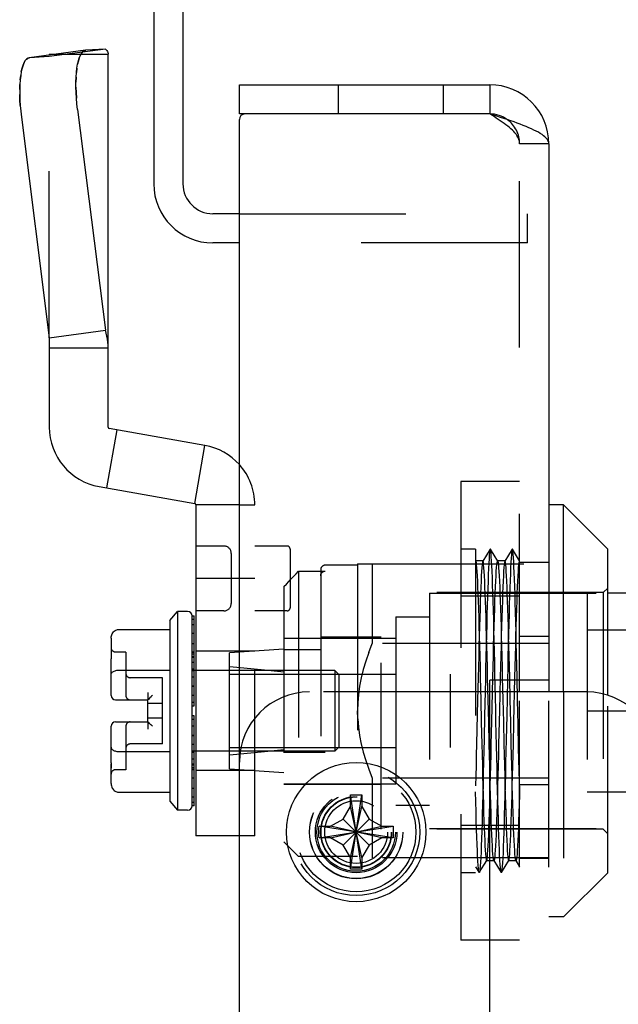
# Model space of a CAD drawing. Header units: inches. Extents: x 0 to 81, y 0 to 52.4.
# Tile 17 of 46: x 2.5 to 4.1, y 36.6 to 39.2. Entities that reach past the tile are written whole.
import ezdxf

# ---------------------------------------------------------------- set-up
doc = ezdxf.new("R2010")
doc.units = ezdxf.units.IN
doc.header["$LTSCALE"] = 4.452381
doc.header["$MEASUREMENT"] = 0
doc.linetypes.add('HIDDEN', pattern=[0.2, 0.1, -0.1])
doc.layers.get('0').update_dxf_attribs({"linetype": 'CONTINUOUS'})
doc.layers.add('02___PRT_ALL_AXES', color=7, linetype='CONTINUOUS')
doc.layers.add('DEFAULT_2', color=8, linetype='HIDDEN')

msp = doc.modelspace()

# ---------------------------------------------------------------- linework, layer by layer
at = {"color": 7, "linetype": 'Continuous'}
for p, q in [((2.8227, 39.7029), (2.8227, 38.7514)), ((3.0517, 38.9386), (3.0517, 39.0166)), ((3.7217, 39.0166), (3.7217, 38.9386)), ((3.0667, 38.9386), (3.0517, 38.9386)), ((3.0517, 38.5934), (2.9807, 38.5934)), ((3.9191, 37.8922), (3.8797, 37.8922)), ((3.9191, 37.3916), (3.9191, 37.8922)), ((4.0372, 37.7741), (3.9191, 37.8922)), ((4.0372, 37.3827), (4.0372, 37.7741)), ((4.1767, 37.656), (4.0372, 37.656)), ((2.8661, 37.5826), (2.8858, 37.6068)), ((2.8858, 37.6068), (2.8858, 37.0753)), ((2.9134, 37.6068), (2.8858, 37.6068)), ((2.8661, 37.5826), (2.8661, 37.0994)), ((2.9252, 37.0871), (2.9252, 37.5949)), ((2.9252, 37.5949), (2.9311, 37.5949)), ((2.9311, 37.594), (2.9252, 37.594)), ((2.9252, 37.5863), (2.9311, 37.5863)), ((2.9311, 37.4076), (2.9311, 37.5949)), ((2.7283, 37.5585), (2.8661, 37.5585)), ((2.9311, 37.5712), (2.9252, 37.5712)), ((2.7086, 37.5358), (2.7086, 37.4941)), ((2.9252, 37.549), (2.9311, 37.549)), ((2.9311, 37.5206), (2.9252, 37.5206)), ((2.7086, 37.4941), (2.7086, 37.4906)), ((2.7086, 37.4906), (2.7087, 37.4854)), ((2.7087, 37.4881), (2.7086, 37.48)), ((2.7086, 37.3823), (2.7086, 37.48)), ((2.9252, 37.4867), (2.9311, 37.4867)), ((2.7283, 37.4498), (2.8661, 37.4498)), ((2.9311, 37.4483), (2.9252, 37.4483)), ((2.9356, 37.4493), (2.9311, 37.4493)), ((3.8017, 37.3916), (3.8017, 37.4228)), ((2.9252, 37.4076), (2.9311, 37.4076)), ((2.9252, 37.4067), (2.9311, 37.4067)), ((2.9311, 37.3547), (2.9311, 37.4067)), ((2.7204, 37.3705), (2.8071, 37.3705)), ((2.8071, 37.3115), (2.8071, 37.3705)), ((2.8126, 37.376), (2.8112, 37.3747)), ((3.9807, 37.3916), (3.7217, 37.3916)), ((2.9311, 37.3631), (2.9252, 37.3631)), ((2.9252, 37.3547), (2.9311, 37.3547)), ((2.9311, 37.3273), (2.9252, 37.3273)), ((2.9252, 37.3189), (2.9311, 37.3189)), ((2.9311, 37.2753), (2.9311, 37.3273)), ((2.7086, 37.202), (2.7086, 37.2997)), ((2.7204, 37.3115), (2.8071, 37.3115)), ((2.9311, 37.2753), (2.9252, 37.2753)), ((2.9311, 37.2745), (2.9252, 37.2745)), ((2.9311, 37.0871), (2.9311, 37.2745)), ((2.7283, 37.2322), (2.8661, 37.2322)), ((2.9252, 37.2337), (2.9311, 37.2337)), ((2.9356, 37.2327), (2.9311, 37.2327)), ((2.7086, 37.202), (2.7087, 37.1965)), ((2.7086, 37.1462), (2.7086, 37.1879)), ((2.9311, 37.1954), (2.9252, 37.1954)), ((2.9252, 37.1614), (2.9311, 37.1614)), ((2.9311, 37.133), (2.9252, 37.133)), ((2.7283, 37.1235), (2.8661, 37.1235)), ((2.9252, 37.1109), (2.9311, 37.1109)), ((3.3487, 37.1148), (3.3488, 37.1158)), ((3.3487, 37.0851), (3.3487, 37.1148)), ((3.3488, 36.9173), (3.3797, 37.1158)), ((3.3797, 36.9173), (3.3488, 37.1158)), ((3.3797, 37.1158), (3.3797, 37.1148)), ((3.3797, 37.1148), (3.3797, 37.0851)), ((2.8661, 37.0994), (2.8858, 37.0753)), ((2.9311, 37.0957), (2.9252, 37.0957)), ((2.9252, 37.088), (2.9311, 37.088)), ((2.9311, 37.0871), (2.9252, 37.0871)), ((3.3293, 37.0515), (3.3487, 37.0851)), ((3.3487, 36.9481), (3.3797, 37.0851)), ((3.3797, 36.9481), (3.3487, 37.0851)), ((3.3797, 37.0851), (3.3991, 37.0515)), ((2.9134, 37.0753), (2.8858, 37.0753)), ((3.2957, 37.0321), (3.3293, 37.0515)), ((3.3293, 36.9817), (3.3991, 37.0515)), ((3.3991, 36.9817), (3.3293, 37.0515)), ((3.3991, 37.0515), (3.4327, 37.0321)), ((3.265, 37.032), (3.266, 37.0321)), ((3.265, 37.0011), (3.4635, 37.032)), ((3.4635, 37.0011), (3.265, 37.032)), ((3.266, 37.0321), (3.2957, 37.0321)), ((3.2957, 37.0011), (3.4327, 37.0321)), ((3.4327, 37.0011), (3.2957, 37.0321)), ((3.4327, 37.0321), (3.4625, 37.0321)), ((3.4625, 37.0321), (3.4635, 37.032)), ((3.266, 37.0011), (3.265, 37.0011)), ((3.2957, 37.0011), (3.266, 37.0011)), ((3.3293, 36.9817), (3.2957, 37.0011)), ((3.4327, 37.0011), (3.3991, 36.9817)), ((3.4625, 37.0011), (3.4327, 37.0011)), ((3.4635, 37.0011), (3.4625, 37.0011)), ((3.3487, 36.9481), (3.3293, 36.9817)), ((3.3991, 36.9817), (3.3797, 36.9481)), ((3.3487, 36.9183), (3.3487, 36.9481)), ((3.3797, 36.9481), (3.3797, 36.9183)), ((3.3488, 36.9173), (3.3487, 36.9183)), ((3.3797, 36.9183), (3.3797, 36.9173))]:
    msp.add_line(p, q, dxfattribs=at)
at = {"color": 3, "linetype": 'Continuous'}
for p, q in [((2.9007, 39.7029), (2.9007, 38.7514)), ((3.0517, 39.0166), (3.7217, 39.0166)), ((3.0517, 13.1096), (3.0517, 38.9236)), ((3.7217, 38.9386), (3.0667, 38.9386)), ((3.8797, 38.8586), (3.8797, 37.3916)), ((3.0517, 38.6714), (2.9807, 38.6714)), ((3.7217, 35.1103), (3.7217, 37.4228)), ((3.8797, 37.4228), (3.7217, 37.4228))]:
    msp.add_line(p, q, dxfattribs=at)
at = {"color": 6, "linetype": 'Continuous'}
for p, q in [((2.6401, 39.1088), (2.4895, 39.089)), ((2.6401, 39.1088), (2.6408, 39.1088)), ((2.6936, 39.1122), (2.6408, 39.1088)), ((2.6936, 39.1122), (2.6957, 39.1101)), ((2.6957, 39.1101), (2.6975, 39.1079)), ((2.6975, 39.1079), (2.6988, 39.1056)), ((2.6988, 39.1056), (2.6998, 39.1034)), ((2.543, 39.0988), (2.543, 39.096)), ((2.543, 39.0988), (2.5645, 39.0988)), ((2.6998, 39.1034), (2.7003, 39.1011)), ((2.7003, 39.1011), (2.7005, 39.0988)), ((2.7005, 38.1002), (2.7005, 39.0988)), ((2.619, 38.95), (2.6936, 38.3595)), ((2.4684, 38.9302), (2.543, 38.3397)), ((2.543, 38.3397), (2.6936, 38.3595)), ((2.543, 38.3397), (2.543, 38.1002)), ((2.7005, 38.3114), (2.543, 38.3114)), ((2.7239, 38.0927), (2.6966, 37.9376)), ((2.9597, 38.0512), (2.7038, 38.0963)), ((2.9324, 37.8961), (2.9597, 38.0512)), ((2.6764, 37.9412), (2.9324, 37.8961)), ((2.9356, 37.8922), (2.9356, 37.0064)), ((3.0517, 37.8922), (2.9356, 37.8922)), ((3.0517, 37.6953), (2.9356, 37.6953)), ((3.0517, 37.0064), (2.9356, 37.0064))]:
    msp.add_line(p, q, dxfattribs=at)
for points in [[(2.619, 38.95), (2.6172, 38.9654), (2.6159, 38.9805), (2.615, 38.9955), (2.6146, 39.01), (2.6146, 39.024), (2.615, 39.0372), (2.6159, 39.0497), (2.6172, 39.0612), (2.6189, 39.0717), (2.621, 39.081), (2.6235, 39.0891), (2.6264, 39.0959), (2.6296, 39.1013), (2.6331, 39.1053), (2.6368, 39.1078), (2.6401, 39.1088)], [(2.4895, 39.089), (2.4862, 39.088), (2.4825, 39.0855), (2.479, 39.0816), (2.4758, 39.0761), (2.4729, 39.0693), (2.4704, 39.0612), (2.4683, 39.0519), (2.4666, 39.0414), (2.4653, 39.0299), (2.4644, 39.0175), (2.464, 39.0042), (2.464, 38.9902), (2.4644, 38.9757), (2.4653, 38.9608), (2.4666, 38.9456), (2.4684, 38.9302)], [(2.7005, 38.3114), (2.7003, 38.3195), (2.6998, 38.3275), (2.6988, 38.3356), (2.6975, 38.3436), (2.6957, 38.3516), (2.6936, 38.3595)]]:
    msp.add_lwpolyline(points, dxfattribs=at)
at = {"color": 3, "linetype": 'Continuous'}
for points in [[(3.7778, 38.9201), (3.7687, 38.9232), (3.7596, 38.9262), (3.7502, 38.9293), (3.7408, 38.9324), (3.7313, 38.9355), (3.7217, 38.9386)], [(3.8797, 38.8586), (3.8794, 38.8616), (3.8786, 38.8647), (3.8771, 38.8678), (3.8751, 38.8709), (3.8726, 38.8739), (3.8695, 38.877), (3.8658, 38.8801), (3.8616, 38.8832), (3.857, 38.8862), (3.8518, 38.8893), (3.8461, 38.8924), (3.84, 38.8955), (3.8335, 38.8986), (3.8265, 38.9016), (3.8192, 38.9047), (3.8115, 38.9078), (3.8035, 38.9109), (3.7952, 38.9139), (3.7866, 38.917), (3.7778, 38.9201)]]:
    msp.add_lwpolyline(points, dxfattribs=at)
at = {"color": 7, "linetype": 'Continuous'}
for points in [[(2.7086, 37.5358), (2.7088, 37.539), (2.7094, 37.542), (2.7103, 37.5448), (2.7114, 37.5475), (2.713, 37.5501), (2.7148, 37.5524), (2.7168, 37.5542), (2.719, 37.5558), (2.7213, 37.557), (2.7238, 37.5579), (2.7261, 37.5584), (2.7283, 37.5585)], [(2.7086, 37.4384), (2.7088, 37.44), (2.7094, 37.4415), (2.7103, 37.4429), (2.7114, 37.4442), (2.713, 37.4455), (2.7148, 37.4467), (2.7168, 37.4476), (2.719, 37.4484), (2.7213, 37.449), (2.7238, 37.4495), (2.7261, 37.4497), (2.7283, 37.4498)], [(2.8078, 37.3713), (2.8074, 37.3708), (2.8071, 37.3706), (2.8071, 37.3705)], [(2.8112, 37.3747), (2.8092, 37.3727), (2.8078, 37.3713)], [(2.8189, 37.3823), (2.817, 37.3805), (2.8153, 37.3788), (2.8126, 37.376)], [(2.8078, 37.3107), (2.8074, 37.3112), (2.8071, 37.3114), (2.8071, 37.3115)], [(2.8112, 37.3073), (2.8092, 37.3094), (2.8078, 37.3107)], [(2.8189, 37.2997), (2.817, 37.3015), (2.8153, 37.3032), (2.8139, 37.3046), (2.8112, 37.3073)], [(2.7086, 37.2436), (2.7088, 37.242), (2.7094, 37.2405), (2.7103, 37.2391), (2.7114, 37.2378), (2.713, 37.2365), (2.7148, 37.2353), (2.7168, 37.2344), (2.719, 37.2336), (2.7213, 37.233), (2.7238, 37.2326), (2.7261, 37.2323), (2.7283, 37.2322)], [(2.7086, 37.1879), (2.7087, 37.1914), (2.7087, 37.1936), (2.7087, 37.1962), (2.7087, 37.199)], [(2.7087, 37.1965), (2.7086, 37.1914), (2.7086, 37.1879)], [(2.7086, 37.1462), (2.7088, 37.143), (2.7094, 37.14), (2.7103, 37.1372), (2.7114, 37.1345), (2.713, 37.132), (2.7148, 37.1296), (2.7168, 37.1278), (2.719, 37.1262), (2.7213, 37.125), (2.7238, 37.1241), (2.7261, 37.1236), (2.7283, 37.1235)], [(3.3488, 37.1158), (3.3513, 37.1159), (3.3539, 37.116), (3.3565, 37.116), (3.3591, 37.116), (3.3616, 37.1161), (3.3642, 37.1161)], [(3.3642, 37.1161), (3.3668, 37.1161), (3.3694, 37.116), (3.372, 37.116), (3.3746, 37.116), (3.3771, 37.1159), (3.3797, 37.1158)], [(3.265, 37.0011), (3.2648, 37.0062), (3.2648, 37.0114), (3.2647, 37.0166), (3.2648, 37.0217), (3.2648, 37.0269), (3.265, 37.032)], [(3.4635, 37.032), (3.4636, 37.0269), (3.4637, 37.0217), (3.4637, 37.0166), (3.4637, 37.0114), (3.4636, 37.0062), (3.4635, 37.0011)], [(3.3642, 36.9171), (3.3616, 36.9171), (3.3591, 36.9171), (3.3565, 36.9171), (3.3539, 36.9172), (3.3513, 36.9172), (3.3488, 36.9173)], [(3.3797, 36.9173), (3.3771, 36.9172), (3.3746, 36.9172), (3.372, 36.9171), (3.3694, 36.9171), (3.3668, 36.9171), (3.3642, 36.9171)]]:
    msp.add_lwpolyline(points, dxfattribs=at)
msp.add_circle((3.3642, 37.0166), 0.1865, dxfattribs=at)
at = {"color": 3, "linetype": 'Continuous'}
for centre, radius, start, end in [((3.7217, 38.8586), 0.158, 0, 90), ((3.0667, 38.9236), 0.015, 90, 180), ((2.9807, 38.7514), 0.08, 180, 270)]:
    msp.add_arc(centre, radius, start, end, dxfattribs=at)
at = {"color": 7, "linetype": 'Continuous'}
for centre, radius, start, end in [((3.7217, 38.8586), 0.08, 53.835, 90), ((2.9807, 38.7514), 0.158, 180, 270), ((2.9134, 37.5949), 0.0118, 360, 90), ((2.7204, 37.3823), 0.0118, 180, 270), ((3.9807, 37.2041), 0.1875, 0, 90), ((2.7204, 37.2997), 0.0118, 90, 180), ((2.9134, 37.0871), 0.0118, 270, 0)]:
    msp.add_arc(centre, radius, start, end, dxfattribs=at)
at = {"color": 6, "linetype": 'Continuous'}
for centre, radius, start, end in [((2.7045, 38.1002), 0.1614, 180, 260), ((2.7045, 38.1002), 0.00394, 180, 260), ((2.9317, 37.8922), 0.1614, 41.8906, 80), ((2.9317, 37.8922), 0.00394, 0, 80)]:
    msp.add_arc(centre, radius, start, end, dxfattribs=at)
at = {"layer": '02___PRT_ALL_AXES', "color": 8, "linetype": 'HIDDEN'}
msp.add_circle((3.3642, 37.0166), 0.125, dxfattribs=at)
at = {"layer": 'DEFAULT_2', "color": 8, "linetype": 'HIDDEN'}
for p, q in [((2.6936, 39.1122), (2.543, 39.0925)), ((2.4895, 39.089), (2.4902, 39.0891)), ((2.543, 39.0925), (2.4902, 39.0891)), ((2.543, 38.3397), (2.543, 39.096)), ((2.5645, 39.0988), (2.7005, 39.0988)), ((2.5927, 39.0988), (2.5929, 39.0988)), ((2.5929, 39.0988), (2.5929, 39.0988)), ((2.5929, 39.0988), (2.5931, 39.0988)), ((2.5931, 39.0988), (2.5931, 39.0988)), ((2.6172, 39.0612), (2.6159, 39.0497)), ((2.4653, 39.0299), (2.4666, 39.0414)), ((2.615, 39.0372), (2.6146, 39.024)), ((2.464, 39.0042), (2.4644, 39.0175)), ((3.3172, 38.9386), (3.3172, 39.0166)), ((3.5982, 38.9386), (3.5982, 39.0166)), ((3.8017, 37.4228), (3.8017, 38.8586)), ((3.8797, 38.8586), (3.8017, 38.8586)), ((3.0517, 38.6714), (3.8227, 38.6714)), ((3.8227, 38.5934), (3.8227, 38.6714)), ((3.8227, 38.5934), (3.0517, 38.5934)), ((3.6443, 37.9547), (3.6443, 36.7273)), ((3.8017, 37.9547), (3.6443, 37.9547)), ((3.0517, 37.8922), (3.0931, 37.8922)), ((3.0931, 37.0064), (3.0931, 37.8922)), ((3.0104, 37.782), (2.9356, 37.782)), ((3.0301, 37.7623), (3.0301, 37.6284)), ((3.1797, 37.782), (3.0931, 37.782)), ((3.1876, 37.7741), (3.1876, 37.6166)), ((3.6836, 37.7741), (3.6443, 37.7741)), ((3.6836, 37.7741), (3.6836, 36.9079)), ((3.7227, 37.7738), (3.703, 37.7418)), ((3.743, 37.7418), (3.7234, 37.7738)), ((3.7817, 37.7738), (3.762, 37.7418)), ((3.7824, 37.7738), (3.7817, 37.7738)), ((3.8017, 37.7424), (3.7824, 37.7738)), ((3.684, 37.7418), (3.6836, 37.7424)), ((3.6836, 37.7421), (3.684, 37.7418)), ((3.7033, 37.7421), (3.6836, 37.7421)), ((3.7033, 37.7421), (3.703, 37.7418)), ((3.7427, 37.7421), (3.743, 37.7418)), ((3.7624, 37.7421), (3.7427, 37.7421)), ((3.7624, 37.7421), (3.762, 37.7418)), ((3.8797, 37.7376), (3.8017, 37.7376)), ((3.2104, 37.7149), (3.2104, 36.9512)), ((3.2104, 37.7149), (3.2813, 37.7149)), ((3.2695, 37.7189), (3.2695, 37.2308)), ((3.3679, 37.7308), (3.2813, 37.7308)), ((3.3679, 37.7347), (3.3679, 36.9473)), ((3.3679, 37.7347), (3.8797, 37.7347)), ((3.4073, 37.7347), (3.4073, 37.5214)), ((3.0931, 37.6953), (3.0517, 37.6953)), ((3.1711, 37.6736), (3.1711, 36.9906)), ((3.4309, 37.0241), (3.4309, 37.6579)), ((4.0254, 37.6579), (3.4309, 37.6579)), ((4.0254, 37.6579), (4.0372, 37.6697)), ((4.0254, 37.6579), (4.0254, 37.0241)), ((3.5608, 37.656), (3.5608, 37.026)), ((3.5608, 37.656), (4.0372, 37.656)), ((3.8017, 37.6479), (3.6443, 37.6479)), ((3.9821, 37.656), (3.9821, 37.026)), ((3.0104, 37.6087), (2.9356, 37.6087)), ((3.1797, 37.6087), (3.0931, 37.6087)), ((3.4703, 37.593), (3.4703, 37.089)), ((3.4703, 37.593), (3.5608, 37.593)), ((3.9821, 37.5575), (4.4427, 37.5575)), ((3.1711, 37.5359), (3.4703, 37.5359)), ((3.4309, 37.5379), (3.2695, 37.5379)), ((3.8797, 37.5401), (3.8017, 37.5401)), ((2.748, 37.4985), (2.7204, 37.4985)), ((2.748, 37.4985), (2.748, 37.3823)), ((2.9252, 37.4985), (2.9311, 37.4985)), ((3.0931, 37.5005), (2.9356, 37.5005)), ((3.1711, 37.5064), (3.0254, 37.4965)), ((3.2695, 37.5041), (3.1711, 37.5041)), ((3.3978, 37.4972), (3.4073, 37.5214)), ((3.8797, 37.5214), (3.4073, 37.5214)), ((2.7086, 37.4941), (2.7087, 37.4906)), ((2.7086, 37.4941), (2.7086, 37.4941)), ((2.9311, 37.4979), (2.9252, 37.4979)), ((2.9311, 37.4931), (2.9252, 37.4931)), ((2.9311, 37.4837), (2.9252, 37.4837)), ((3.0254, 37.1855), (3.0254, 37.4965)), ((3.3898, 37.474), (3.3831, 37.4516)), ((3.3978, 37.4973), (3.3897, 37.4738)), ((2.9311, 37.47), (2.9252, 37.47)), ((2.9311, 37.4524), (2.9252, 37.4524)), ((2.9311, 37.4493), (2.9252, 37.4493)), ((3.3071, 37.4493), (2.9356, 37.4493)), ((3.3071, 37.4493), (3.3071, 37.2327)), ((3.3189, 37.4375), (3.3071, 37.4493)), ((3.3832, 37.4518), (3.3778, 37.4297)), ((2.7088, 37.44), (2.7088, 37.44)), ((2.8464, 37.4296), (2.7598, 37.4296)), ((2.8464, 37.2524), (2.8464, 37.4296)), ((2.9311, 37.4313), (2.9252, 37.4313)), ((3.0254, 37.4394), (3.616, 37.4394)), ((3.3189, 37.2446), (3.3189, 37.4375)), ((3.3778, 37.4298), (3.3734, 37.4069)), ((3.616, 37.4394), (3.616, 37.2426)), ((3.6963, 37.4302), (3.6977, 37.3709)), ((3.7174, 37.3709), (3.716, 37.4302)), ((3.7553, 37.4304), (3.7567, 37.371)), ((3.7764, 37.3709), (3.775, 37.4304)), ((3.3735, 37.4071), (3.3703, 37.3843)), ((2.8071, 37.3902), (2.8071, 37.3705)), ((2.9311, 37.3818), (2.9252, 37.3818)), ((3.7217, 37.3916), (3.2392, 37.3916)), ((3.3703, 37.3845), (3.3685, 37.3624)), ((3.8017, 35.1416), (3.8017, 37.3916)), ((3.8797, 35.1416), (3.8797, 37.3916)), ((3.9191, 37.3916), (3.9191, 36.7898)), ((4.0372, 36.9079), (4.0372, 37.3827)), ((2.8464, 37.3607), (2.8071, 37.3607)), ((3.3685, 37.3625), (3.3679, 37.341)), ((3.3685, 37.3195), (3.3679, 37.341)), ((3.9821, 37.341), (4.4427, 37.341)), ((2.8464, 37.3213), (2.8071, 37.3213)), ((3.3685, 37.3196), (3.3703, 37.2976)), ((2.748, 37.2997), (2.748, 37.1835)), ((2.8071, 37.3115), (2.8071, 37.2918)), ((2.9311, 37.3002), (2.9252, 37.3002)), ((3.3703, 37.2977), (3.3735, 37.2749)), ((3.3734, 37.2751), (3.3778, 37.2522)), ((2.7088, 37.242), (2.7088, 37.242)), ((2.8464, 37.2524), (2.7598, 37.2524)), ((2.9311, 37.2507), (2.9252, 37.2507)), ((3.0254, 37.2426), (3.616, 37.2426)), ((3.3189, 37.2445), (3.3071, 37.2327)), ((3.3778, 37.2523), (3.3832, 37.2302)), ((2.9311, 37.2327), (2.9252, 37.2327)), ((2.9311, 37.2296), (2.9252, 37.2296)), ((2.9311, 37.212), (2.9252, 37.212)), ((3.3071, 37.2327), (2.9356, 37.2327)), ((3.1711, 37.2308), (3.2813, 37.2308)), ((3.3831, 37.2304), (3.3898, 37.208)), ((2.7086, 37.1914), (2.7086, 37.1903)), ((2.7086, 37.1879), (2.7086, 37.1879)), ((2.748, 37.1835), (2.7204, 37.1835)), ((2.9311, 37.1983), (2.9252, 37.1983)), ((2.9311, 37.1889), (2.9252, 37.1889)), ((2.9311, 37.1841), (2.9252, 37.1841)), ((2.9311, 37.1835), (2.9252, 37.1835)), ((3.0254, 37.1855), (3.1711, 37.1757)), ((3.3897, 37.2082), (3.3978, 37.1847)), ((3.3978, 37.1848), (3.4073, 37.1606)), ((3.0931, 37.1816), (2.9356, 37.1816)), ((3.4073, 37.1606), (3.4073, 36.9473)), ((3.8797, 37.1606), (3.4073, 37.1606)), ((3.1711, 37.1461), (3.4703, 37.1461)), ((3.4309, 37.1442), (3.1711, 37.1442)), ((3.8797, 37.143), (3.8017, 37.143)), ((3.9821, 37.1245), (4.4427, 37.1245)), ((3.4703, 37.089), (3.5608, 37.089)), ((4.0254, 37.0241), (3.4309, 37.0241)), ((3.5608, 37.026), (4.1682, 37.026)), ((3.8017, 37.0341), (3.6443, 37.0341)), ((4.0254, 37.0241), (4.0372, 37.0123)), ((3.0931, 37.0064), (3.0517, 37.0064)), ((3.1711, 36.9906), (3.2104, 36.9512)), ((3.3679, 36.9512), (3.2104, 36.9512)), ((3.8797, 36.9473), (3.3679, 36.9473)), ((3.8797, 36.9456), (3.8017, 36.9456)), ((3.6836, 36.9237), (3.6932, 36.9082)), ((3.6938, 36.9082), (3.7135, 36.9402)), ((3.7131, 36.9399), (3.7135, 36.9402)), ((3.7328, 36.9399), (3.7131, 36.9399)), ((3.7325, 36.9402), (3.7522, 36.9082)), ((3.7328, 36.9399), (3.7325, 36.9402)), ((3.7528, 36.9082), (3.7725, 36.9402)), ((3.7722, 36.9399), (3.7726, 36.9402)), ((3.7919, 36.9399), (3.7722, 36.9399)), ((3.7915, 36.9402), (3.8017, 36.9236)), ((3.7919, 36.9399), (3.7915, 36.9402)), ((3.6836, 36.9079), (3.6443, 36.9079)), ((4.0372, 36.9079), (3.9191, 36.7898)), ((3.9191, 36.7898), (3.8797, 36.7898)), ((3.8017, 36.7273), (3.6443, 36.7273))]:
    msp.add_line(p, q, dxfattribs=at)
for points in [[(2.6368, 39.1078), (2.6331, 39.1053), (2.6296, 39.1013)], [(2.4683, 39.0519), (2.4704, 39.0612), (2.4729, 39.0693), (2.4758, 39.0761), (2.479, 39.0816), (2.4825, 39.0855), (2.4862, 39.088)], [(2.5893, 39.0985), (2.5899, 39.0986), (2.5905, 39.0987), (2.591, 39.0987), (2.5914, 39.0988), (2.5918, 39.0988), (2.5922, 39.0988), (2.5924, 39.0988), (2.5927, 39.0988)], [(2.6296, 39.1013), (2.6264, 39.0959), (2.6235, 39.0891), (2.621, 39.081), (2.6189, 39.0717)], [(2.6146, 39.01), (2.615, 38.9955), (2.6159, 38.9805)], [(2.4653, 38.9608), (2.4644, 38.9757), (2.464, 38.9902)], [(3.8017, 38.8586), (3.8015, 38.8622), (3.8009, 38.8658), (3.7999, 38.8695), (3.7985, 38.8731), (3.7967, 38.8767), (3.7945, 38.8804), (3.792, 38.884), (3.789, 38.8876), (3.7858, 38.8913), (3.7822, 38.8949), (3.7783, 38.8986), (3.7741, 38.9022), (3.7697, 38.9058), (3.765, 38.9095), (3.7601, 38.9131), (3.755, 38.9167), (3.7497, 38.9204), (3.7443, 38.924), (3.7387, 38.9276), (3.7331, 38.9313), (3.7274, 38.9349), (3.7217, 38.9386)], [(3.7227, 37.7738), (3.7225, 37.7733), (3.7218, 37.7704), (3.7211, 37.7651), (3.7204, 37.7576), (3.7197, 37.7478), (3.719, 37.7359), (3.7183, 37.7218), (3.7177, 37.7058), (3.717, 37.6878), (3.7163, 37.6679), (3.7156, 37.6463), (3.7149, 37.6229), (3.7142, 37.5981), (3.7135, 37.5717), (3.7128, 37.5441), (3.7121, 37.5155), (3.7114, 37.4859), (3.7107, 37.4553), (3.7101, 37.4241), (3.708, 37.3285)], [(3.7233, 37.7737), (3.7231, 37.774), (3.7227, 37.7738)], [(3.7356, 37.4396), (3.7349, 37.4703), (3.7342, 37.5002), (3.7335, 37.5293), (3.7328, 37.5574), (3.7322, 37.5843), (3.7315, 37.61), (3.7308, 37.6342), (3.7301, 37.657), (3.7294, 37.678), (3.7287, 37.6971), (3.728, 37.7144), (3.7273, 37.7296), (3.7266, 37.7427), (3.7259, 37.7535), (3.7252, 37.7621), (3.7245, 37.7684), (3.7238, 37.7723), (3.7233, 37.7737)], [(3.7817, 37.7738), (3.781, 37.7712), (3.7803, 37.7663), (3.7796, 37.759), (3.7789, 37.7495), (3.7782, 37.7376), (3.7775, 37.7236), (3.7768, 37.7076), (3.7761, 37.6897), (3.7754, 37.6698), (3.7747, 37.6482), (3.774, 37.6248), (3.7733, 37.6), (3.7726, 37.5736), (3.7719, 37.5458), (3.7712, 37.5168), (3.7705, 37.4867), (3.7698, 37.4559), (3.7691, 37.4244), (3.767, 37.328)], [(3.7948, 37.4323), (3.7941, 37.4635), (3.7934, 37.4939), (3.7927, 37.5235), (3.792, 37.552), (3.7913, 37.5793), (3.7906, 37.6053), (3.79, 37.6299), (3.7893, 37.6528), (3.7886, 37.6741), (3.7879, 37.6935), (3.7872, 37.7109), (3.7865, 37.7264), (3.7858, 37.7398), (3.7851, 37.7511), (3.7844, 37.7602), (3.7837, 37.7671), (3.7831, 37.7716), (3.7824, 37.7738)], [(3.684, 37.7418), (3.6843, 37.741), (3.685, 37.7376), (3.6857, 37.732), (3.6864, 37.7242), (3.6872, 37.7142), (3.6879, 37.7022), (3.6886, 37.6882), (3.6893, 37.6723), (3.69, 37.6546), (3.6907, 37.635), (3.6914, 37.6138), (3.6921, 37.5911), (3.6928, 37.5669), (3.6935, 37.5415), (3.6942, 37.5149), (3.6949, 37.4873), (3.6956, 37.4591), (3.6963, 37.4302)], [(3.703, 37.7418), (3.7026, 37.741), (3.7019, 37.7376), (3.7012, 37.732), (3.7005, 37.7242), (3.6998, 37.7143), (3.6991, 37.7022), (3.6984, 37.6881), (3.6977, 37.672), (3.697, 37.6542), (3.6963, 37.6347), (3.6956, 37.6135), (3.6949, 37.5908), (3.6942, 37.5666), (3.6935, 37.5412), (3.6928, 37.5148), (3.6921, 37.4873), (3.6914, 37.459), (3.6907, 37.43), (3.6892, 37.3706)], [(3.716, 37.4302), (3.7153, 37.4591), (3.7146, 37.4874), (3.7139, 37.5149), (3.7132, 37.5414), (3.7125, 37.5668), (3.7118, 37.591), (3.711, 37.6137), (3.7103, 37.6349), (3.7096, 37.6545), (3.7089, 37.6724), (3.7082, 37.6883), (3.7075, 37.7023), (3.7068, 37.7143), (3.7061, 37.7242), (3.7054, 37.732), (3.7047, 37.7376), (3.704, 37.741), (3.7033, 37.7421)], [(3.7272, 37.3113), (3.73, 37.4306), (3.7307, 37.4595), (3.7314, 37.4877), (3.7321, 37.5152), (3.7328, 37.5417), (3.7335, 37.567), (3.7342, 37.5912), (3.735, 37.614), (3.7357, 37.6353), (3.7364, 37.6548), (3.7371, 37.6725), (3.7378, 37.6884), (3.7385, 37.7024), (3.7392, 37.7144), (3.7399, 37.7243), (3.7406, 37.7321), (3.7413, 37.7377), (3.742, 37.741), (3.7427, 37.7421)], [(3.743, 37.7418), (3.7434, 37.741), (3.7441, 37.7376), (3.7448, 37.732), (3.7455, 37.7242), (3.7462, 37.7143), (3.7469, 37.7022), (3.7476, 37.6883), (3.7483, 37.6724), (3.749, 37.6546), (3.7497, 37.6351), (3.7504, 37.6138), (3.7511, 37.5911), (3.7518, 37.5669), (3.7525, 37.5414), (3.7532, 37.5149), (3.7539, 37.4874), (3.7546, 37.4592), (3.7553, 37.4304)], [(3.762, 37.7418), (3.7617, 37.741), (3.761, 37.7377), (3.7603, 37.7321), (3.7596, 37.7244), (3.7589, 37.7145), (3.7582, 37.7024), (3.7575, 37.6885), (3.7568, 37.6726), (3.7561, 37.6549), (3.7554, 37.6355), (3.7546, 37.6142), (3.7539, 37.5914), (3.7532, 37.5672), (3.7525, 37.5417), (3.7518, 37.5153), (3.7511, 37.488), (3.7504, 37.4598), (3.7497, 37.431), (3.7476, 37.3416)], [(3.775, 37.4304), (3.7743, 37.4593), (3.7736, 37.4875), (3.7729, 37.5149), (3.7722, 37.5415), (3.7715, 37.5669), (3.7708, 37.5911), (3.7701, 37.6139), (3.7694, 37.6351), (3.7687, 37.6546), (3.768, 37.6723), (3.7673, 37.6882), (3.7666, 37.7022), (3.7659, 37.7142), (3.7652, 37.7242), (3.7645, 37.732), (3.7638, 37.7376), (3.7631, 37.741), (3.7624, 37.7421)], [(3.7863, 37.3109), (3.7891, 37.4305), (3.7898, 37.4594), (3.7905, 37.4877), (3.7912, 37.5151), (3.7919, 37.5416), (3.7926, 37.567), (3.7933, 37.5913), (3.794, 37.6141), (3.7947, 37.6353), (3.7954, 37.6548), (3.7961, 37.6725), (3.7968, 37.6884), (3.7975, 37.7023), (3.7982, 37.7144), (3.7989, 37.7243), (3.7996, 37.7321), (3.8003, 37.7377), (3.801, 37.741), (3.8017, 37.7421)], [(3.1904, 37.6939), (3.2037, 37.7078), (3.2104, 37.7149)], [(3.2695, 37.7025), (3.2697, 37.7046), (3.2701, 37.7065), (3.2709, 37.7083), (3.2719, 37.7099), (3.2731, 37.7114), (3.2745, 37.7126), (3.2762, 37.7136), (3.2779, 37.7143), (3.2796, 37.7147), (3.2813, 37.7149)], [(3.1711, 37.6736), (3.1775, 37.6803), (3.1839, 37.6871), (3.1904, 37.6939)], [(2.7087, 37.4906), (2.7087, 37.4884), (2.7087, 37.4859), (2.7087, 37.4831), (2.7086, 37.4801)], [(2.7114, 37.4442), (2.713, 37.4455), (2.7148, 37.4467)], [(2.719, 37.4484), (2.7213, 37.449), (2.7238, 37.4495), (2.7261, 37.4497), (2.7283, 37.4498)], [(3.7398, 37.2485), (3.7384, 37.3122), (3.7377, 37.3444), (3.737, 37.3766), (3.7356, 37.4396)], [(3.799, 37.2419), (3.7976, 37.3049), (3.7969, 37.3368), (3.7962, 37.3687), (3.7948, 37.4323)], [(2.8092, 37.3726), (2.8078, 37.3713), (2.8074, 37.3708), (2.8071, 37.3706), (2.8071, 37.3705)], [(2.8126, 37.376), (2.8112, 37.3747), (2.8092, 37.3726)], [(2.8189, 37.3823), (2.817, 37.3805), (2.8153, 37.3788)], [(3.6892, 37.3706), (3.6864, 37.2516), (3.6857, 37.2227), (3.685, 37.1945), (3.6843, 37.167), (3.6836, 37.1405)], [(3.6977, 37.3709), (3.6991, 37.3108), (3.7005, 37.2517)], [(3.7202, 37.2517), (3.7188, 37.3109), (3.7174, 37.3709)], [(3.7567, 37.371), (3.7582, 37.311), (3.7596, 37.2517)], [(3.7792, 37.2515), (3.7778, 37.3108), (3.7764, 37.3709)], [(3.7476, 37.3416), (3.7455, 37.2519), (3.7448, 37.223), (3.7441, 37.1947), (3.7434, 37.1673), (3.7427, 37.1407), (3.742, 37.1152), (3.7413, 37.091), (3.7406, 37.0682), (3.7399, 37.0469), (3.7392, 37.0274), (3.7385, 37.0097), (3.7378, 36.9938), (3.7371, 36.9799), (3.7364, 36.9678), (3.7357, 36.9578), (3.7349, 36.95), (3.7342, 36.9444), (3.7335, 36.941), (3.7328, 36.9399)], [(3.708, 37.3285), (3.7066, 37.2652), (3.7059, 37.2342), (3.7052, 37.2037), (3.7045, 37.174), (3.7038, 37.1452), (3.7031, 37.1174), (3.7024, 37.0907), (3.7018, 37.0654), (3.7011, 37.0414), (3.7004, 37.0189), (3.6997, 36.9982), (3.699, 36.9795), (3.6983, 36.9627), (3.6976, 36.9481), (3.6969, 36.9357), (3.6962, 36.9255), (3.6955, 36.9176), (3.6948, 36.912), (3.6941, 36.9088), (3.6938, 36.9082)], [(3.767, 37.328), (3.7656, 37.264), (3.7649, 37.2325), (3.7642, 37.2017), (3.7635, 37.1717), (3.7628, 37.1426), (3.7621, 37.1145), (3.7614, 37.0878), (3.7607, 37.0624), (3.76, 37.0386), (3.7593, 37.0165), (3.7586, 36.9962), (3.7579, 36.9777), (3.7572, 36.9612), (3.7565, 36.9468), (3.7558, 36.9346), (3.7551, 36.9246), (3.7544, 36.9169), (3.7537, 36.9116), (3.753, 36.9086), (3.7529, 36.9082)], [(2.8092, 37.3094), (2.8078, 37.3107), (2.8074, 37.3112), (2.8071, 37.3114), (2.8071, 37.3115)], [(2.8139, 37.3046), (2.8112, 37.3073), (2.8092, 37.3094)], [(2.8189, 37.2997), (2.817, 37.3015), (2.8153, 37.3032), (2.8139, 37.3046)], [(3.7135, 36.9402), (3.7139, 36.941), (3.7146, 36.9444), (3.7153, 36.95), (3.716, 36.9578), (3.7167, 36.9678), (3.7174, 36.9798), (3.7181, 36.9938), (3.7188, 37.0098), (3.7195, 37.0276), (3.7202, 37.0471), (3.7209, 37.0684), (3.7216, 37.0912), (3.7223, 37.1153), (3.723, 37.1407), (3.7237, 37.1672), (3.7244, 37.1948), (3.7251, 37.223), (3.7258, 37.2519), (3.7272, 37.3113)], [(3.7726, 36.9402), (3.7729, 36.941), (3.7736, 36.9444), (3.7743, 36.9499), (3.775, 36.9577), (3.7757, 36.9677), (3.7764, 36.9797), (3.7771, 36.9938), (3.7778, 37.0097), (3.7785, 37.0274), (3.7792, 37.0469), (3.7799, 37.0682), (3.7806, 37.091), (3.7814, 37.1153), (3.7821, 37.1408), (3.7828, 37.1672), (3.7835, 37.1945), (3.7842, 37.2226), (3.7849, 37.2515), (3.7863, 37.3109)], [(2.7114, 37.2378), (2.713, 37.2365), (2.7148, 37.2353)], [(3.7005, 37.2517), (3.7012, 37.2229), (3.7019, 37.1947), (3.7026, 37.1673), (3.7033, 37.1407), (3.704, 37.1153), (3.7047, 37.0912), (3.7054, 37.0684), (3.7061, 37.0471), (3.7068, 37.0276), (3.7075, 37.0098), (3.7082, 36.9938), (3.7089, 36.9798), (3.7096, 36.9678), (3.7103, 36.9578), (3.711, 36.95), (3.7117, 36.9444), (3.7125, 36.941), (3.7131, 36.9399)], [(3.7325, 36.9402), (3.7321, 36.941), (3.7314, 36.9444), (3.7307, 36.95), (3.73, 36.9577), (3.7293, 36.9677), (3.7286, 36.9797), (3.7279, 36.9936), (3.7272, 37.0095), (3.7265, 37.0273), (3.7258, 37.0469), (3.7251, 37.0681), (3.7244, 37.0909), (3.7237, 37.115), (3.723, 37.1404), (3.7223, 37.1669), (3.7216, 37.1944), (3.7209, 37.2227), (3.7202, 37.2517)], [(3.7522, 36.9082), (3.7516, 36.9099), (3.7509, 36.9141), (3.7502, 36.9207), (3.7496, 36.9295), (3.7489, 36.9406), (3.7482, 36.9539), (3.7475, 36.9694), (3.7468, 36.9869), (3.7461, 37.0064), (3.7454, 37.0277), (3.7447, 37.0507), (3.744, 37.0752), (3.7433, 37.1013), (3.7426, 37.1287), (3.7419, 37.1572), (3.7412, 37.1868), (3.7405, 37.2173), (3.7398, 37.2485)], [(3.7596, 37.2517), (3.7603, 37.2229), (3.761, 37.1947), (3.7617, 37.1672), (3.7624, 37.1407), (3.7631, 37.1153), (3.7638, 37.0912), (3.7645, 37.0683), (3.7652, 37.0471), (3.7659, 37.0275), (3.7666, 37.0097), (3.7673, 36.9938), (3.768, 36.9798), (3.7687, 36.9677), (3.7694, 36.9578), (3.7701, 36.95), (3.7708, 36.9444), (3.7715, 36.941), (3.7722, 36.9399)], [(3.7915, 36.9402), (3.7912, 36.941), (3.7905, 36.9444), (3.7898, 36.95), (3.7891, 36.9578), (3.7884, 36.9677), (3.7877, 36.9798), (3.787, 36.9938), (3.7863, 37.0097), (3.7856, 37.0274), (3.7849, 37.0469), (3.7842, 37.0682), (3.7835, 37.0911), (3.7827, 37.1153), (3.782, 37.1407), (3.7813, 37.1672), (3.7806, 37.1946), (3.7799, 37.2227), (3.7792, 37.2515)], [(3.8017, 37.1245), (3.8011, 37.1523), (3.8004, 37.1812), (3.7997, 37.2112), (3.799, 37.2419)], [(2.719, 37.2336), (2.7213, 37.233), (2.7238, 37.2326), (2.7261, 37.2323), (2.7283, 37.2322)], [(3.8017, 37.1404), (3.801, 37.1151), (3.8003, 37.091), (3.7996, 37.0682), (3.7989, 37.0469), (3.7982, 37.0273), (3.7975, 37.0096), (3.7968, 36.9936), (3.7961, 36.9796), (3.7954, 36.9675), (3.7947, 36.9576), (3.794, 36.9499), (3.7933, 36.9443), (3.7926, 36.941), (3.7919, 36.9399)], [(3.6931, 36.9082), (3.6927, 36.9095), (3.692, 36.9133), (3.6913, 36.9195), (3.6906, 36.9279), (3.6899, 36.9386), (3.6892, 36.9516), (3.6885, 36.9666), (3.6878, 36.9837), (3.6871, 37.0028), (3.6864, 37.0238), (3.6857, 37.0466), (3.685, 37.0711), (3.6843, 37.0971), (3.6836, 37.1245)], [(3.6938, 36.9082), (3.6934, 36.908), (3.6931, 36.9082)], [(3.7529, 36.9082), (3.7523, 36.908), (3.7522, 36.9082)]]:
    msp.add_lwpolyline(points, dxfattribs=at)
for radius in [0.17, 0.16, 0.1245, 0.109, 0.105, 0.095, 0.094, 0.084]:
    msp.add_circle((3.3642, 37.0166), radius, dxfattribs=at)
for centre, radius, start, end in [((3.7217, 38.8586), 0.08, 0, 53.835), ((2.9317, 37.8922), 0.1614, 0, 41.8906), ((3.0104, 37.7623), 0.0197, 0.0007, 90), ((3.1797, 37.7741), 0.00787, 0.0006, 90), ((3.2813, 37.719), 0.0118, 90, 180), ((3.0104, 37.6284), 0.0197, 270, 359.9993), ((3.1797, 37.6166), 0.00787, 270, 359.9994), ((2.7204, 37.5103), 0.0118, 180.0008, 270), ((2.7598, 37.4414), 0.0118, 180.0003, 270), ((2.7598, 37.3823), 0.0118, 179.9999, 270), ((3.2392, 37.2041), 0.1875, 90, 180), ((2.7598, 37.2997), 0.0118, 90, 180.0001), ((2.7598, 37.2406), 0.0118, 90, 179.9997), ((2.7204, 37.1717), 0.0118, 90, 179.9992)]:
    msp.add_arc(centre, radius, start, end, dxfattribs=at)
for start_param, end_param in [(0.557681, 0.646861), (-0.646861, -0.557681)]:
    msp.add_ellipse((0.7238, 37.341), major_axis=(2.8843, 0), ratio=0.067568, start_param=start_param, end_param=end_param, dxfattribs=at)

doc.saveas('drawing.dxf')
